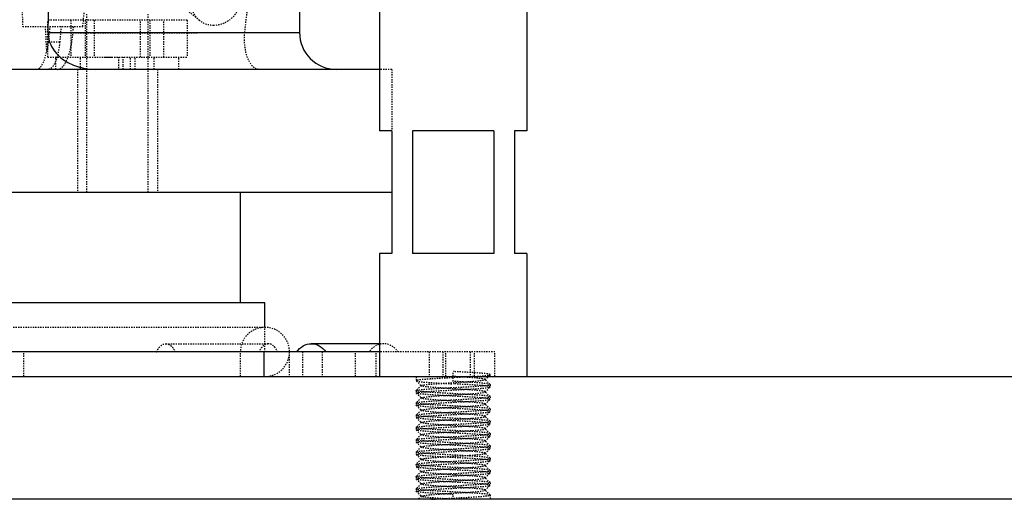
# Model space of a CAD drawing. Header units: millimetres. Extents: x -24622 to 57, y -1603 to 1112.
# Tile 81 of 219: x -1937 to -1857, y 586 to 625. Entities that reach past the tile are written whole.
import ezdxf

# ---------------------------------------------------------------- set-up
doc = ezdxf.new("R2010")
doc.units = ezdxf.units.MM
doc.linetypes.add('HIDDEN', pattern=[0.2, 0.1, -0.1])
doc.layers.add('02___PRT_ALL_AXES', color=7, linetype='Continuous')
doc.layers.add('DEFAULT_2', color=8, linetype='HIDDEN')

msp = doc.modelspace()

# ---------------------------------------------------------------- linework, layer by layer
at = {"color": 7, "linetype": 'Continuous'}
for p, q in [((-1914.006, 671.121), (-1914.006, 624.121)), ((-1934.448, 624.121), (-1914.006, 624.121)), ((-1907.506, 621.121), (-2021.507, 621.121)), ((-1906.506, 616.121), (-1907.506, 616.121)), ((-1906.506, 616.121), (-1906.506, 606.121)), ((-1898.189, 616.121), (-1904.822, 616.121)), ((-1904.822, 616.121), (-1904.822, 606.121)), ((-1898.189, 616.121), (-1898.189, 606.121)), ((-1895.506, 616.121), (-1896.506, 616.121)), ((-1896.506, 616.121), (-1896.506, 606.121)), ((-2021.507, 611.121), (-1906.504, 611.121)), ((-1918.815, 602.121), (-1918.815, 611.121)), ((-1906.506, 606.121), (-1907.506, 606.121)), ((-1898.189, 606.121), (-1904.822, 606.121)), ((-1895.506, 606.121), (-1896.506, 606.121)), ((-1916.815, 602.121), (-1940.815, 602.121)), ((-1916.815, 600.121), (-1916.815, 602.121)), ((-1907.506, 598.789), (-1913.048, 598.789)), ((-1907.506, 598.121), (-1969.62, 598.121)), ((-1916.911, 598.121), (-1916.911, 596.121)), ((-2058.506, 596.121), (-1788.506, 596.121)), ((-1788.506, 586.121), (-2058.506, 586.121))]:
    msp.add_line(p, q, dxfattribs=at)
msp.add_arc((-1911.006, 624.121), 3, 180, 270, dxfattribs=at)
for points, start_tangent, end_tangent in [([(-1934.448, 624.121), (-1933.563, 671.121)], (0.019172, 0.999816), (0.018484, 0.999829)), ([(-1934.448, 624.121), (-1934.358, 623.445), (-1934.079, 622.824), (-1933.134, 621.865), (-1931.912, 621.305), (-1930.583, 621.121)], (-0.019172, -0.999816), (1, 0)), ([(-1914.232, 598.121), (-1913.697, 598.615), (-1913.048, 598.789)], (0.578234, 0.815871), (1, -0.000002)), ([(-1913.048, 598.789), (-1912.4, 598.615), (-1911.865, 598.121)], (1, -0.000002), (0.578234, -0.815871))]:
    msp.add_spline(points, degree=3, dxfattribs=dict(at, start_tangent=start_tangent, end_tangent=end_tangent))
at = {"layer": '02___PRT_ALL_AXES', "color": 7, "linetype": 'Continuous'}
for p, q in [((-1907.506, 626.121), (-1907.506, 616.121)), ((-1895.506, 626.121), (-1895.506, 616.121)), ((-1907.506, 606.121), (-1907.506, 596.121)), ((-1895.506, 606.121), (-1895.506, 596.121))]:
    msp.add_line(p, q, dxfattribs=at)
at = {"layer": '02___PRT_ALL_AXES', "color": 8, "linetype": 'HIDDEN'}
for p, q in [((-1907.506, 596.121), (-1895.506, 596.121)), ((-1904.506, 596.121), (-1904.506, 595.771)), ((-1898.506, 595.471), (-1898.506, 595.271)), ((-1904.506, 594.971), (-1904.506, 594.771)), ((-1898.506, 594.471), (-1898.506, 594.271)), ((-1904.506, 593.971), (-1904.506, 593.771)), ((-1898.506, 593.471), (-1898.506, 593.271)), ((-1904.506, 592.971), (-1904.506, 592.771)), ((-1904.506, 591.971), (-1904.506, 591.771)), ((-1898.506, 592.471), (-1898.506, 592.271)), ((-1898.506, 591.471), (-1898.506, 591.271)), ((-1904.506, 590.971), (-1904.506, 590.771)), ((-1898.506, 590.471), (-1898.506, 590.271)), ((-1904.506, 589.971), (-1904.506, 589.771)), ((-1898.506, 589.471), (-1898.506, 589.271)), ((-1904.506, 588.971), (-1904.506, 588.771)), ((-1904.506, 587.971), (-1904.506, 587.771)), ((-1898.506, 588.471), (-1898.506, 588.271)), ((-1898.506, 587.471), (-1898.506, 587.271)), ((-1904.506, 586.971), (-1904.506, 586.771)), ((-1898.506, 586.471), (-1898.506, 586.121))]:
    msp.add_line(p, q, dxfattribs=at)
at = {"layer": 'DEFAULT_2', "color": 8, "linetype": 'HIDDEN'}
for p, q in [((-1922.136, 625.1), (-1924.966, 627.429)), ((-1931.315, 611.121), (-1931.315, 625.621)), ((-1926.315, 611.121), (-1926.315, 625.621)), ((-1934.482, 622.121), (-1934.482, 625.121)), ((-1923.147, 625.121), (-1934.482, 625.121)), ((-1932.602, 625.121), (-1932.602, 622.121)), ((-1931.44, 625.121), (-1931.44, 622.121)), ((-1930.694, 625.121), (-1930.694, 622.121)), ((-1926.935, 622.121), (-1926.935, 625.121)), ((-1926.19, 625.121), (-1926.19, 622.121)), ((-1925.027, 622.121), (-1925.027, 625.121)), ((-1923.147, 625.121), (-1923.147, 622.121)), ((-1936.523, 624.621), (-1931.63, 624.621)), ((-1933.398, 624.621), (-1933.51, 623.345)), ((-1932.434, 624.086), (-1932.387, 624.621)), ((-1932.434, 624.086), (-1918.456, 624.117)), ((-1933.51, 623.345), (-1934.434, 623.345)), ((-1934.482, 622.121), (-1923.147, 622.121)), ((-1933.815, 621.121), (-1933.815, 622.121)), ((-1931.815, 621.121), (-1931.815, 622.121)), ((-1929.769, 622.121), (-1929.29, 622.121)), ((-1928.741, 622.121), (-1928.741, 621.121)), ((-1927.759, 621.121), (-1927.759, 622.121)), ((-1927.375, 621.121), (-1927.372, 622.121)), ((-1925.815, 621.121), (-1925.815, 622.121)), ((-1923.815, 621.121), (-1923.815, 622.121)), ((-1932.065, 621.121), (-1932.065, 611.121)), ((-1928.356, 621.121), (-1928.355, 621.454)), ((-1925.565, 621.121), (-1925.565, 611.121)), ((-1906.504, 621.121), (-1907.506, 621.121)), ((-1906.506, 621.121), (-1906.506, 616.121)), ((-1916.994, 600.121), (-1940.636, 600.121)), ((-1916.815, 598.121), (-1916.815, 600.121)), ((-1924.873, 598.789), (-1916.545, 598.789)), ((-1907.166, 598.789), (-1907.506, 598.789)), ((-1936.432, 596.121), (-1936.432, 598.121)), ((-1918.815, 596.121), (-1918.815, 598.121)), ((-1914.843, 598.121), (-1914.843, 596.121)), ((-1913.748, 598.121), (-1913.748, 596.121)), ((-1912.154, 598.121), (-1912.154, 596.121)), ((-1909.439, 596.121), (-1909.439, 598.121)), ((-1907.758, 596.121), (-1907.758, 598.121)), ((-1898.111, 598.121), (-1907.506, 598.121)), ((-1903.449, 598.121), (-1903.449, 596.121)), ((-1902.354, 598.121), (-1902.354, 596.121)), ((-1902.101, 596.121), (-1902.101, 598.121)), ((-1900.121, 598.121), (-1900.121, 596.121)), ((-1899.762, 596.121), (-1899.762, 598.121)), ((-1898.111, 596.121), (-1898.111, 598.121)), ((-1901.506, 595.721), (-1901.506, 596.521)), ((-1898.91, 595.862), (-1898.51, 596.263)), ((-1898.51, 595.48), (-1898.91, 595.881)), ((-1898.91, 595.862), (-1898.91, 595.881)), ((-1898.51, 596.263), (-1898.506, 596.271)), ((-1898.506, 596.121), (-1898.506, 596.271)), ((-1904.506, 595.771), (-1904.501, 595.763)), ((-1904.501, 595.763), (-1904.101, 595.362)), ((-1904.101, 595.381), (-1904.501, 594.98)), ((-1904.101, 595.362), (-1904.101, 595.381)), ((-1898.91, 594.862), (-1898.51, 595.263)), ((-1898.506, 595.471), (-1898.51, 595.48)), ((-1898.51, 595.263), (-1898.506, 595.271)), ((-1904.506, 594.971), (-1904.501, 594.98)), ((-1904.501, 594.763), (-1904.506, 594.771)), ((-1904.501, 594.763), (-1904.101, 594.362)), ((-1904.101, 594.381), (-1904.501, 593.98)), ((-1898.51, 594.48), (-1898.91, 594.881)), ((-1898.91, 594.862), (-1898.91, 594.881)), ((-1898.91, 593.862), (-1898.51, 594.263)), ((-1898.506, 594.471), (-1898.51, 594.48)), ((-1898.51, 594.263), (-1898.506, 594.271)), ((-1904.506, 593.971), (-1904.501, 593.98)), ((-1904.501, 593.763), (-1904.506, 593.771)), ((-1904.501, 593.763), (-1904.101, 593.362)), ((-1898.51, 593.48), (-1898.91, 593.881)), ((-1898.91, 593.862), (-1898.91, 593.881)), ((-1898.506, 593.471), (-1898.51, 593.48)), ((-1904.506, 592.971), (-1904.501, 592.98)), ((-1904.501, 592.763), (-1904.506, 592.771)), ((-1904.101, 593.381), (-1904.501, 592.98)), ((-1904.501, 592.763), (-1904.101, 592.362)), ((-1904.101, 593.362), (-1904.101, 593.381)), ((-1898.91, 592.862), (-1898.51, 593.263)), ((-1898.51, 592.48), (-1898.91, 592.881)), ((-1898.51, 593.263), (-1898.506, 593.271)), ((-1904.506, 591.971), (-1904.501, 591.98)), ((-1904.101, 592.381), (-1904.501, 591.98)), ((-1904.101, 592.362), (-1904.101, 592.381)), ((-1898.91, 591.862), (-1898.51, 592.263)), ((-1898.51, 591.48), (-1898.91, 591.881)), ((-1898.91, 591.862), (-1898.91, 591.881)), ((-1898.506, 592.471), (-1898.51, 592.48)), ((-1898.51, 592.263), (-1898.506, 592.271)), ((-1904.501, 591.763), (-1904.506, 591.771)), ((-1904.501, 591.763), (-1904.101, 591.362)), ((-1904.101, 591.381), (-1904.501, 590.98)), ((-1904.101, 591.362), (-1904.101, 591.381)), ((-1898.91, 590.862), (-1898.51, 591.263)), ((-1898.506, 591.471), (-1898.51, 591.48)), ((-1898.51, 591.263), (-1898.506, 591.271)), ((-1904.506, 590.971), (-1904.501, 590.98)), ((-1904.501, 590.763), (-1904.506, 590.771)), ((-1904.501, 590.763), (-1904.101, 590.362)), ((-1904.101, 590.381), (-1904.501, 589.98)), ((-1904.101, 590.362), (-1904.101, 590.381)), ((-1898.51, 590.48), (-1898.91, 590.881)), ((-1898.91, 590.862), (-1898.91, 590.881)), ((-1898.91, 589.862), (-1898.51, 590.263)), ((-1898.506, 590.471), (-1898.51, 590.48)), ((-1898.51, 590.263), (-1898.506, 590.271)), ((-1904.506, 589.971), (-1904.501, 589.98)), ((-1904.501, 589.763), (-1904.506, 589.771)), ((-1904.501, 589.763), (-1904.101, 589.362)), ((-1898.51, 589.48), (-1898.91, 589.881)), ((-1898.91, 589.862), (-1898.91, 589.881)), ((-1898.506, 589.471), (-1898.51, 589.48)), ((-1904.506, 588.971), (-1904.501, 588.98)), ((-1904.501, 588.763), (-1904.506, 588.771)), ((-1904.101, 589.381), (-1904.501, 588.98)), ((-1904.501, 588.763), (-1904.101, 588.362)), ((-1898.91, 588.862), (-1898.51, 589.263)), ((-1898.51, 588.48), (-1898.91, 588.881)), ((-1898.91, 588.862), (-1898.91, 588.881)), ((-1898.51, 589.263), (-1898.506, 589.271)), ((-1904.506, 587.971), (-1904.501, 587.98)), ((-1904.101, 588.381), (-1904.501, 587.98)), ((-1904.101, 588.362), (-1904.101, 588.381)), ((-1898.91, 587.862), (-1898.51, 588.263)), ((-1898.51, 587.48), (-1898.91, 587.881)), ((-1898.506, 588.471), (-1898.51, 588.48)), ((-1898.51, 588.263), (-1898.506, 588.271)), ((-1904.501, 587.763), (-1904.506, 587.771)), ((-1904.501, 587.763), (-1904.101, 587.362)), ((-1904.101, 587.381), (-1904.501, 586.98)), ((-1904.101, 587.362), (-1904.101, 587.381)), ((-1898.91, 586.862), (-1898.51, 587.263)), ((-1898.506, 587.471), (-1898.51, 587.48)), ((-1898.51, 587.263), (-1898.506, 587.271)), ((-1904.506, 586.971), (-1904.501, 586.98)), ((-1904.501, 586.763), (-1904.506, 586.771)), ((-1904.501, 586.763), (-1904.101, 586.362)), ((-1904.101, 586.381), (-1904.36, 586.121)), ((-1904.101, 586.362), (-1904.101, 586.381)), ((-1901.506, 586.121), (-1901.506, 586.521)), ((-1898.51, 586.48), (-1898.91, 586.881)), ((-1898.91, 586.862), (-1898.91, 586.881)), ((-1898.506, 586.471), (-1898.51, 586.48)), ((-1898.506, 586.121), (-1904.359, 586.121))]:
    msp.add_line(p, q, dxfattribs=at)
for centre, radius, start, end in [((-2643.766, 704.776), 729.781, 353.654474, 354.696609), ((-2231.695, 622.342), 303.341, 359.83227, 359.95824), ((-1916.815, 598.121), 2, 270, 180)]:
    msp.add_arc(centre, radius, start, end, dxfattribs=at)
for centre, major_axis, ratio, start_param, end_param in [((-1962.903, 2442.576), (-31.797, 1926.568), 0.005681, -3.527495, -3.479072), ((-1962.903, 630.253), (11.69, 125.468), 0.251308, -1.592279, -1.581388), ((-1964.792, 2554.44), (-32.255, 1954.276), 0.005681, -3.300058, -3.293278), ((-1964.792, 641.352), (11.858, 127.273), 0.251308, -1.68931, -1.679189), ((-1935.448, 624.121), (-0.055, 3), 0.325469, -3.147601, -2.117857)]:
    msp.add_ellipse(centre, major_axis=major_axis, ratio=ratio, start_param=start_param, end_param=end_param, dxfattribs=at)
for points, start_tangent, end_tangent in [([(-1922.136, 625.1), (-1922.526, 625.553), (-1922.749, 626.118), (-1922.628, 627.364), (-1921.818, 628.367), (-1920.624, 628.75)], (-0.772164, 0.635423), (1, 0)), ([(-1919.467, 628.343), (-1919.076, 627.89), (-1918.853, 627.325), (-1918.974, 626.079), (-1919.784, 625.076), (-1920.978, 624.693)], (0.772164, -0.635423), (-1, 0)), ([(-1920.978, 624.693), (-1921.598, 624.797), (-1922.136, 625.1)], (-1, 0), (-0.772164, 0.635423)), ([(-1933.692, 621.121), (-1933.48, 621.175), (-1933.273, 621.334), (-1933.078, 621.594), (-1932.899, 621.948), (-1932.609, 622.899), (-1932.434, 624.086)], (1, 0), (0.086906, 0.996217)), ([(-1917.327, 621.121), (-1918.14, 621.856), (-1918.302, 622.279), (-1918.421, 622.802), (-1918.46, 624.117)], (-1, 0), (0.106759, 0.994285)), ([(-1934.434, 623.345), (-1934.462, 623.144), (-1934.586, 622.576)], (-0.122506, -0.992468), (-0.27178, -0.962359)), ([(-1933.51, 623.345), (-1933.641, 622.455), (-1933.859, 621.741), (-1933.993, 621.476), (-1934.139, 621.281), (-1934.453, 621.121)], (-0.086906, -0.996217), (-1, 0)), ([(-1925.63, 598.121), (-1925.473, 598.403), (-1925.288, 598.615), (-1925.085, 598.745), (-1924.873, 598.789)], (0.413042, 0.910712), (1, -0.000002)), ([(-1924.873, 598.789), (-1924.661, 598.745), (-1924.458, 598.615), (-1924.273, 598.403), (-1924.115, 598.121)], (1, -0.000002), (0.413042, -0.910712)), ([(-1916.545, 598.789), (-1916.757, 598.745), (-1916.96, 598.615), (-1917.144, 598.403), (-1917.302, 598.121)], (-1, -0.000002), (-0.413042, -0.910712)), ([(-1915.787, 598.121), (-1915.945, 598.403), (-1916.13, 598.615), (-1916.333, 598.745), (-1916.545, 598.789)], (-0.413042, 0.910712), (-1, -0.000002)), ([(-1907.166, 598.789), (-1907.814, 598.615), (-1908.349, 598.121)], (-1, -0.000002), (-0.578234, -0.815871)), ([(-1905.982, 598.121), (-1906.517, 598.615), (-1907.166, 598.789)], (-0.578234, 0.815871), (-1, -0.000002)), ([(-1899.742, 596.121), (-1900.467, 596.078), (-1901.27, 596.034), (-1902.091, 595.99), (-1902.868, 595.946), (-1903.221, 595.924), (-1903.542, 595.903), (-1903.825, 595.881), (-1904.063, 595.859), (-1904.254, 595.837), (-1904.393, 595.815), (-1904.477, 595.793), (-1904.498, 595.782), (-1904.506, 595.771)], (-0.997857, -0.065435), (0.001555, -0.999999)), ([(-1904.101, 595.381), (-1904.074, 595.396), (-1904.025, 595.411), (-1903.953, 595.426), (-1903.86, 595.441), (-1903.745, 595.456), (-1903.611, 595.471), (-1903.287, 595.501), (-1902.9, 595.531), (-1902.464, 595.561), (-1901.993, 595.591), (-1901.506, 595.621), (-1901.018, 595.651), (-1900.547, 595.681), (-1900.111, 595.711), (-1899.724, 595.741), (-1899.401, 595.771), (-1899.266, 595.786), (-1899.152, 595.802), (-1899.058, 595.817), (-1898.986, 595.832), (-1898.937, 595.847), (-1898.91, 595.862)], (0.705648, 0.708562), (0.70687, 0.707344)), ([(-1898.506, 596.271), (-1898.52, 596.287), (-1898.563, 596.303), (-1898.635, 596.318), (-1898.734, 596.334), (-1898.86, 596.349), (-1899.011, 596.365), (-1899.384, 596.396), (-1899.839, 596.428), (-1900.357, 596.459), (-1900.92, 596.49), (-1901.506, 596.521)], (-0.001664, 0.999999), (-0.998596, 0.052977)), ([(-1898.91, 595.881), (-1898.937, 595.896), (-1898.986, 595.911), (-1899.058, 595.926), (-1899.152, 595.941), (-1899.266, 595.956), (-1899.401, 595.971), (-1899.724, 596.001), (-1900.111, 596.031), (-1900.547, 596.061), (-1901.018, 596.091), (-1901.506, 596.121)], (-0.706967, 0.707246), (-0.998132, 0.061099)), ([(-1899.742, 596.121), (-1899.25, 596.157), (-1899.045, 596.174), (-1898.87, 596.192), (-1898.727, 596.21), (-1898.619, 596.227), (-1898.546, 596.245), (-1898.523, 596.254), (-1898.51, 596.263)], (0.997857, 0.065435), (0.70704, 0.707174)), ([(-1904.501, 595.763), (-1904.473, 595.748), (-1904.418, 595.733), (-1904.336, 595.718), (-1904.229, 595.702), (-1904.098, 595.687), (-1903.943, 595.672), (-1903.57, 595.642), (-1903.122, 595.612), (-1902.617, 595.582), (-1902.071, 595.552), (-1901.506, 595.521)], (0.706402, -0.707811), (0.998596, -0.052977)), ([(-1904.501, 594.98), (-1904.473, 594.995), (-1904.418, 595.01), (-1904.336, 595.025), (-1904.229, 595.04), (-1904.098, 595.055), (-1903.943, 595.07), (-1903.57, 595.101), (-1903.122, 595.131), (-1902.617, 595.161), (-1902.071, 595.191), (-1901.506, 595.221)], (0.707217, 0.706997), (0.998596, 0.052977)), ([(-1898.91, 594.881), (-1898.937, 594.896), (-1898.986, 594.911), (-1899.058, 594.926), (-1899.152, 594.941), (-1899.266, 594.956), (-1899.401, 594.971), (-1899.724, 595.001), (-1900.324, 595.046), (-1901.018, 595.091), (-1901.751, 595.136), (-1902.464, 595.181), (-1902.795, 595.204), (-1903.101, 595.226), (-1903.374, 595.249), (-1903.611, 595.271), (-1903.805, 595.294), (-1903.953, 595.317), (-1904.052, 595.339), (-1904.083, 595.35), (-1904.101, 595.362)], (-0.706485, 0.707728), (-0.705774, 0.708437)), ([(-1898.51, 595.48), (-1898.538, 595.495), (-1898.594, 595.51), (-1898.675, 595.525), (-1898.782, 595.54), (-1898.913, 595.555), (-1899.068, 595.57), (-1899.441, 595.601), (-1899.889, 595.631), (-1900.394, 595.661), (-1900.94, 595.691), (-1901.506, 595.721)], (-0.707217, 0.706997), (-0.998596, 0.052977)), ([(-1898.506, 595.271), (-1898.52, 595.287), (-1898.563, 595.303), (-1898.635, 595.318), (-1898.734, 595.334), (-1898.86, 595.349), (-1899.011, 595.365), (-1899.384, 595.396), (-1899.839, 595.428), (-1900.357, 595.459), (-1900.92, 595.49), (-1901.506, 595.521)], (0, 1), (-0.998596, 0.052977)), ([(-1901.506, 595.221), (-1900.92, 595.253), (-1900.357, 595.284), (-1899.839, 595.315), (-1899.384, 595.346), (-1899.011, 595.378), (-1898.86, 595.393), (-1898.734, 595.409), (-1898.635, 595.424), (-1898.563, 595.44), (-1898.52, 595.456), (-1898.506, 595.471)], (0.998596, 0.052977), (0, 1)), ([(-1901.506, 595.021), (-1900.94, 595.052), (-1900.394, 595.082), (-1899.889, 595.112), (-1899.441, 595.142), (-1899.068, 595.172), (-1898.913, 595.187), (-1898.782, 595.202), (-1898.675, 595.218), (-1898.594, 595.233), (-1898.538, 595.248), (-1898.51, 595.263)], (0.998596, 0.052977), (0.707217, 0.706996)), ([(-1904.506, 594.771), (-1904.491, 594.787), (-1904.448, 594.803), (-1904.376, 594.818), (-1904.277, 594.834), (-1904.151, 594.849), (-1904, 594.865), (-1903.627, 594.896), (-1903.172, 594.928), (-1902.654, 594.959), (-1902.091, 594.99), (-1901.506, 595.021)], (0, 1), (0.998596, 0.052977)), ([(-1901.506, 594.721), (-1902.091, 594.753), (-1902.654, 594.784), (-1903.172, 594.815), (-1903.627, 594.846), (-1904, 594.878), (-1904.151, 594.893), (-1904.277, 594.909), (-1904.376, 594.924), (-1904.448, 594.94), (-1904.491, 594.956), (-1904.506, 594.971)], (-0.998596, 0.052977), (0, 1)), ([(-1901.506, 594.521), (-1902.071, 594.552), (-1902.617, 594.582), (-1903.122, 594.612), (-1903.57, 594.642), (-1903.943, 594.672), (-1904.098, 594.687), (-1904.229, 594.702), (-1904.336, 594.718), (-1904.418, 594.733), (-1904.473, 594.748), (-1904.501, 594.763)], (-0.998596, 0.052977), (-0.707217, 0.706996)), ([(-1904.101, 594.362), (-1904.106, 594.371), (-1904.101, 594.381)], (-0.707144, 0.70707), (0.70721, 0.707003)), ([(-1904.101, 594.381), (-1904.074, 594.396), (-1904.025, 594.411), (-1903.953, 594.426), (-1903.86, 594.441), (-1903.745, 594.456), (-1903.611, 594.471), (-1903.287, 594.501), (-1902.687, 594.546), (-1901.993, 594.591), (-1901.261, 594.636), (-1900.547, 594.681), (-1900.216, 594.704), (-1899.911, 594.726), (-1899.637, 594.749), (-1899.401, 594.771), (-1899.206, 594.794), (-1899.058, 594.817), (-1898.959, 594.839), (-1898.928, 594.85), (-1898.91, 594.862)], (0.70721, 0.707003), (0.706346, 0.707867)), ([(-1898.91, 593.881), (-1898.937, 593.896), (-1898.986, 593.911), (-1899.058, 593.926), (-1899.152, 593.941), (-1899.266, 593.956), (-1899.401, 593.971), (-1899.724, 594.001), (-1900.111, 594.031), (-1900.547, 594.061), (-1901.018, 594.091), (-1901.506, 594.121), (-1901.993, 594.151), (-1902.464, 594.181), (-1902.9, 594.211), (-1903.287, 594.241), (-1903.611, 594.271), (-1903.745, 594.286), (-1903.86, 594.302), (-1903.953, 594.317), (-1904.025, 594.332), (-1904.074, 594.347), (-1904.101, 594.362)], (-0.705807, 0.708405), (-0.707144, 0.70707)), ([(-1898.51, 594.48), (-1898.538, 594.495), (-1898.594, 594.51), (-1898.675, 594.525), (-1898.782, 594.54), (-1898.913, 594.555), (-1899.068, 594.57), (-1899.441, 594.601), (-1899.889, 594.631), (-1900.394, 594.661), (-1900.94, 594.691), (-1901.506, 594.721)], (-0.707217, 0.706997), (-0.998596, 0.052977)), ([(-1898.506, 594.271), (-1898.52, 594.287), (-1898.563, 594.303), (-1898.635, 594.318), (-1898.734, 594.334), (-1898.86, 594.349), (-1899.011, 594.365), (-1899.384, 594.396), (-1899.839, 594.428), (-1900.357, 594.459), (-1900.92, 594.49), (-1901.506, 594.521)], (0, 1), (-0.998596, 0.052977)), ([(-1901.506, 594.221), (-1900.92, 594.253), (-1900.357, 594.284), (-1899.839, 594.315), (-1899.384, 594.346), (-1899.011, 594.378), (-1898.86, 594.393), (-1898.734, 594.409), (-1898.635, 594.424), (-1898.563, 594.44), (-1898.52, 594.456), (-1898.506, 594.471)], (0.998596, 0.052977), (0, 1)), ([(-1901.506, 594.021), (-1900.94, 594.052), (-1900.394, 594.082), (-1899.889, 594.112), (-1899.441, 594.142), (-1899.068, 594.172), (-1898.913, 594.187), (-1898.782, 594.202), (-1898.675, 594.218), (-1898.594, 594.233), (-1898.538, 594.248), (-1898.51, 594.263)], (0.998596, 0.052977), (0.707217, 0.706996)), ([(-1904.506, 593.771), (-1904.491, 593.787), (-1904.448, 593.803), (-1904.376, 593.818), (-1904.277, 593.834), (-1904.151, 593.849), (-1904, 593.865), (-1903.627, 593.896), (-1903.172, 593.928), (-1902.654, 593.959), (-1902.091, 593.99), (-1901.506, 594.021)], (0, 1), (0.998596, 0.052977)), ([(-1901.506, 593.721), (-1902.091, 593.753), (-1902.654, 593.784), (-1903.172, 593.815), (-1903.627, 593.846), (-1904, 593.878), (-1904.151, 593.893), (-1904.277, 593.909), (-1904.376, 593.924), (-1904.448, 593.94), (-1904.491, 593.956), (-1904.506, 593.971)], (-0.998596, 0.052977), (0, 1)), ([(-1904.501, 593.98), (-1904.473, 593.995), (-1904.418, 594.01), (-1904.336, 594.025), (-1904.229, 594.04), (-1904.098, 594.055), (-1903.943, 594.07), (-1903.57, 594.101), (-1903.122, 594.131), (-1902.617, 594.161), (-1902.071, 594.191), (-1901.506, 594.221)], (0.707217, 0.706997), (0.998596, 0.052977)), ([(-1901.506, 593.521), (-1902.071, 593.552), (-1902.617, 593.582), (-1903.122, 593.612), (-1903.57, 593.642), (-1903.943, 593.672), (-1904.098, 593.687), (-1904.229, 593.702), (-1904.336, 593.718), (-1904.418, 593.733), (-1904.473, 593.748), (-1904.501, 593.763)], (-0.998596, 0.052977), (-0.707217, 0.706996)), ([(-1904.101, 593.381), (-1904.074, 593.396), (-1904.025, 593.411), (-1903.953, 593.426), (-1903.86, 593.441), (-1903.745, 593.456), (-1903.611, 593.471), (-1903.287, 593.501), (-1902.687, 593.546), (-1901.993, 593.591), (-1901.261, 593.636), (-1900.547, 593.681), (-1900.216, 593.704), (-1899.911, 593.726), (-1899.637, 593.749), (-1899.401, 593.771), (-1899.206, 593.794), (-1899.058, 593.817), (-1898.959, 593.839), (-1898.928, 593.85), (-1898.91, 593.862)], (0.706086, 0.708126), (0.706086, 0.708126)), ([(-1898.51, 593.48), (-1898.538, 593.495), (-1898.594, 593.51), (-1898.675, 593.525), (-1898.782, 593.54), (-1898.913, 593.555), (-1899.068, 593.57), (-1899.441, 593.601), (-1899.889, 593.631), (-1900.394, 593.661), (-1900.94, 593.691), (-1901.506, 593.721)], (-0.707217, 0.706997), (-0.998596, 0.052977)), ([(-1898.506, 593.271), (-1898.52, 593.287), (-1898.563, 593.303), (-1898.635, 593.318), (-1898.734, 593.334), (-1898.86, 593.349), (-1899.011, 593.365), (-1899.384, 593.396), (-1899.839, 593.428), (-1900.357, 593.459), (-1900.92, 593.49), (-1901.506, 593.521)], (-0.002391, 0.999997), (-0.998596, 0.052977)), ([(-1901.506, 593.221), (-1900.92, 593.253), (-1900.357, 593.284), (-1899.839, 593.315), (-1899.384, 593.346), (-1899.011, 593.378), (-1898.86, 593.393), (-1898.734, 593.409), (-1898.635, 593.424), (-1898.563, 593.44), (-1898.52, 593.456), (-1898.506, 593.471)], (0.998596, 0.052977), (0, 1)), ([(-1904.506, 592.771), (-1904.491, 592.787), (-1904.448, 592.803), (-1904.376, 592.818), (-1904.277, 592.834), (-1904.151, 592.849), (-1904, 592.865), (-1903.627, 592.896), (-1903.172, 592.928), (-1902.654, 592.959), (-1902.091, 592.99), (-1901.506, 593.021)], (0, 1), (0.998596, 0.052977)), ([(-1901.506, 592.721), (-1902.091, 592.753), (-1902.654, 592.784), (-1903.172, 592.815), (-1903.627, 592.846), (-1904, 592.878), (-1904.151, 592.893), (-1904.277, 592.909), (-1904.376, 592.924), (-1904.448, 592.94), (-1904.491, 592.956), (-1904.506, 592.971)], (-0.998596, 0.052977), (0, 1)), ([(-1904.501, 592.98), (-1904.473, 592.995), (-1904.418, 593.01), (-1904.336, 593.025), (-1904.229, 593.04), (-1904.098, 593.055), (-1903.943, 593.07), (-1903.57, 593.101), (-1903.122, 593.131), (-1902.617, 593.161), (-1902.071, 593.191), (-1901.506, 593.221)], (0.707217, 0.706997), (0.998596, 0.052977)), ([(-1901.506, 592.521), (-1902.071, 592.552), (-1902.617, 592.582), (-1903.122, 592.612), (-1903.57, 592.642), (-1903.943, 592.672), (-1904.098, 592.687), (-1904.229, 592.702), (-1904.336, 592.718), (-1904.418, 592.733), (-1904.473, 592.748), (-1904.501, 592.763)], (-0.998596, 0.052977), (-0.707217, 0.706996)), ([(-1898.91, 592.881), (-1898.937, 592.896), (-1898.986, 592.911), (-1899.058, 592.926), (-1899.152, 592.941), (-1899.266, 592.956), (-1899.401, 592.971), (-1899.724, 593.001), (-1900.111, 593.031), (-1900.547, 593.061), (-1901.018, 593.091), (-1901.506, 593.121), (-1901.993, 593.151), (-1902.464, 593.181), (-1902.9, 593.211), (-1903.287, 593.241), (-1903.611, 593.271), (-1903.745, 593.286), (-1903.86, 593.302), (-1903.953, 593.317), (-1904.025, 593.332), (-1904.074, 593.347), (-1904.101, 593.362)], (-0.707296, 0.706918), (-0.705807, 0.708405)), ([(-1904.101, 592.381), (-1904.08, 592.394), (-1904.042, 592.406), (-1903.989, 592.419), (-1903.919, 592.432), (-1903.735, 592.457), (-1903.494, 592.483), (-1903.202, 592.508), (-1902.866, 592.534), (-1902.497, 592.559), (-1902.101, 592.585), (-1901.276, 592.635), (-1900.474, 592.686), (-1899.776, 592.737), (-1899.254, 592.788)], (0.706346, 0.707867), (0.992589, 0.12152)), ([(-1901.506, 593.021), (-1900.006, 593.105), (-1899.384, 593.146), (-1898.907, 593.188)], (0.998596, 0.052977), (0.994418, 0.105511)), ([(-1898.51, 592.48), (-1898.538, 592.495), (-1898.594, 592.51), (-1898.675, 592.525), (-1898.782, 592.54), (-1898.913, 592.555), (-1899.068, 592.57), (-1899.441, 592.601), (-1899.889, 592.631), (-1900.394, 592.661), (-1900.94, 592.691), (-1901.506, 592.721)], (-0.706637, 0.707576), (-0.998596, 0.052977)), ([(-1899.254, 592.788), (-1899.119, 592.806), (-1899.016, 592.825), (-1898.946, 592.843), (-1898.91, 592.862)], (0.992589, 0.12152), (0.706605, 0.707608)), ([(-1898.91, 592.862), (-1898.906, 592.871), (-1898.91, 592.881)], (0.706605, 0.707608), (-0.707296, 0.706918)), ([(-1898.907, 593.188), (-1898.75, 593.207), (-1898.629, 593.225), (-1898.549, 593.244), (-1898.524, 593.254), (-1898.51, 593.263)], (0.994418, 0.105511), (0.706011, 0.708201)), ([(-1904.506, 591.771), (-1904.491, 591.787), (-1904.448, 591.803), (-1904.376, 591.818), (-1904.277, 591.834), (-1904.151, 591.849), (-1904, 591.865), (-1903.627, 591.896), (-1903.172, 591.928), (-1902.654, 591.959), (-1902.091, 591.99), (-1901.506, 592.021)], (0, 1), (0.998596, 0.052977)), ([(-1901.506, 591.721), (-1902.091, 591.753), (-1902.654, 591.784), (-1903.172, 591.815), (-1903.627, 591.846), (-1904, 591.878), (-1904.151, 591.893), (-1904.277, 591.909), (-1904.376, 591.924), (-1904.448, 591.94), (-1904.491, 591.956), (-1904.506, 591.971)], (-0.998596, 0.052977), (0, 1)), ([(-1904.501, 591.98), (-1904.473, 591.995), (-1904.418, 592.01), (-1904.336, 592.025), (-1904.229, 592.04), (-1904.098, 592.055), (-1903.943, 592.07), (-1903.57, 592.101), (-1903.122, 592.131), (-1902.617, 592.161), (-1902.071, 592.191), (-1901.506, 592.221)], (0.707217, 0.706997), (0.998596, 0.052977)), ([(-1898.91, 591.881), (-1898.937, 591.896), (-1898.986, 591.911), (-1899.058, 591.926), (-1899.152, 591.941), (-1899.266, 591.956), (-1899.401, 591.971), (-1899.724, 592.001), (-1900.324, 592.046), (-1901.018, 592.091), (-1901.751, 592.136), (-1902.464, 592.181), (-1902.795, 592.204), (-1903.101, 592.226), (-1903.374, 592.249), (-1903.611, 592.271), (-1903.805, 592.294), (-1903.953, 592.317), (-1904.052, 592.339), (-1904.083, 592.35), (-1904.101, 592.362)], (-0.705774, 0.708437), (-0.706485, 0.707728)), ([(-1904.101, 591.381), (-1904.074, 591.396), (-1904.025, 591.411), (-1903.953, 591.426), (-1903.86, 591.441), (-1903.745, 591.456), (-1903.611, 591.471), (-1903.287, 591.501), (-1902.9, 591.531), (-1902.464, 591.561), (-1901.993, 591.591), (-1901.506, 591.621), (-1901.018, 591.651), (-1900.547, 591.681), (-1900.111, 591.711), (-1899.724, 591.741), (-1899.401, 591.771), (-1899.266, 591.786), (-1899.152, 591.802), (-1899.058, 591.817), (-1898.986, 591.832), (-1898.937, 591.847), (-1898.91, 591.862)], (0.70687, 0.707344), (0.705648, 0.708562)), ([(-1898.506, 592.271), (-1898.52, 592.287), (-1898.563, 592.303), (-1898.635, 592.318), (-1898.734, 592.334), (-1898.86, 592.349), (-1899.011, 592.365), (-1899.384, 592.396), (-1899.839, 592.428), (-1900.357, 592.459), (-1900.92, 592.49), (-1901.506, 592.521)], (0, 1), (-0.998596, 0.052977)), ([(-1901.506, 592.221), (-1900.006, 592.305), (-1899.384, 592.346), (-1898.907, 592.388)], (0.998596, 0.052977), (0.994418, 0.105511)), ([(-1901.506, 592.021), (-1900.94, 592.052), (-1900.394, 592.082), (-1899.889, 592.112), (-1899.441, 592.142), (-1899.068, 592.172), (-1898.913, 592.187), (-1898.782, 592.202), (-1898.675, 592.218), (-1898.594, 592.233), (-1898.538, 592.248), (-1898.51, 592.263)], (0.998596, 0.052977), (0.707217, 0.706996)), ([(-1898.907, 592.388), (-1898.734, 592.409), (-1898.608, 592.43), (-1898.531, 592.45), (-1898.512, 592.461), (-1898.506, 592.471)], (0.994418, 0.105511), (-0.002391, 0.999997)), ([(-1901.506, 591.521), (-1902.071, 591.552), (-1902.617, 591.582), (-1903.122, 591.612), (-1903.57, 591.642), (-1903.943, 591.672), (-1904.098, 591.687), (-1904.229, 591.702), (-1904.336, 591.718), (-1904.418, 591.733), (-1904.473, 591.748), (-1904.501, 591.763)], (-0.998596, 0.052977), (-0.707217, 0.706996)), ([(-1904.501, 590.98), (-1904.473, 590.995), (-1904.418, 591.01), (-1904.336, 591.025), (-1904.229, 591.04), (-1904.098, 591.055), (-1903.943, 591.07), (-1903.57, 591.101), (-1903.122, 591.131), (-1902.617, 591.161), (-1902.071, 591.191), (-1901.506, 591.221)], (0.707217, 0.706997), (0.998596, 0.052977)), ([(-1898.91, 590.881), (-1898.937, 590.896), (-1898.986, 590.911), (-1899.058, 590.926), (-1899.152, 590.941), (-1899.266, 590.956), (-1899.401, 590.971), (-1899.724, 591.001), (-1900.324, 591.046), (-1901.018, 591.091), (-1901.751, 591.136), (-1902.464, 591.181), (-1902.795, 591.204), (-1903.101, 591.226), (-1903.374, 591.249), (-1903.611, 591.271), (-1903.805, 591.294), (-1903.953, 591.317), (-1904.052, 591.339), (-1904.083, 591.35), (-1904.101, 591.362)], (-0.706974, 0.70724), (-0.706974, 0.70724)), ([(-1898.51, 591.48), (-1898.538, 591.495), (-1898.594, 591.51), (-1898.675, 591.525), (-1898.782, 591.54), (-1898.913, 591.555), (-1899.068, 591.57), (-1899.441, 591.601), (-1899.889, 591.631), (-1900.394, 591.661), (-1900.94, 591.691), (-1901.506, 591.721)], (-0.707217, 0.706997), (-0.998596, 0.052977)), ([(-1898.506, 591.271), (-1898.52, 591.287), (-1898.563, 591.303), (-1898.635, 591.318), (-1898.734, 591.334), (-1898.86, 591.349), (-1899.011, 591.365), (-1899.384, 591.396), (-1899.839, 591.428), (-1900.357, 591.459), (-1900.92, 591.49), (-1901.506, 591.521)], (0, 1), (-0.998596, 0.052977)), ([(-1901.506, 591.221), (-1900.92, 591.253), (-1900.357, 591.284), (-1899.839, 591.315), (-1899.384, 591.346), (-1899.011, 591.378), (-1898.86, 591.393), (-1898.734, 591.409), (-1898.635, 591.424), (-1898.563, 591.44), (-1898.52, 591.456), (-1898.506, 591.471)], (0.998596, 0.052977), (0, 1)), ([(-1901.506, 591.021), (-1900.94, 591.052), (-1900.394, 591.082), (-1899.889, 591.112), (-1899.441, 591.142), (-1899.068, 591.172), (-1898.913, 591.187), (-1898.782, 591.202), (-1898.675, 591.218), (-1898.594, 591.233), (-1898.538, 591.248), (-1898.51, 591.263)], (0.998596, 0.052977), (0.707217, 0.706996)), ([(-1904.506, 590.771), (-1904.491, 590.787), (-1904.448, 590.803), (-1904.376, 590.818), (-1904.277, 590.834), (-1904.151, 590.849), (-1904, 590.865), (-1903.627, 590.896), (-1903.172, 590.928), (-1902.654, 590.959), (-1902.091, 590.99), (-1901.506, 591.021)], (0, 1), (0.998596, 0.052977)), ([(-1901.506, 590.721), (-1902.091, 590.753), (-1902.654, 590.784), (-1903.172, 590.815), (-1903.627, 590.846), (-1904, 590.878), (-1904.151, 590.893), (-1904.277, 590.909), (-1904.376, 590.924), (-1904.448, 590.94), (-1904.491, 590.956), (-1904.506, 590.971)], (-0.998596, 0.052977), (0, 1)), ([(-1901.506, 590.521), (-1902.071, 590.552), (-1902.617, 590.582), (-1903.122, 590.612), (-1903.57, 590.642), (-1903.943, 590.672), (-1904.098, 590.687), (-1904.229, 590.702), (-1904.336, 590.718), (-1904.418, 590.733), (-1904.473, 590.748), (-1904.501, 590.763)], (-0.998596, 0.052977), (-0.707217, 0.706996)), ([(-1904.101, 590.381), (-1904.074, 590.396), (-1904.025, 590.411), (-1903.953, 590.426), (-1903.86, 590.441), (-1903.745, 590.456), (-1903.611, 590.471), (-1903.287, 590.501), (-1902.9, 590.531), (-1902.464, 590.561), (-1901.993, 590.591), (-1901.506, 590.621), (-1901.018, 590.651), (-1900.547, 590.681), (-1900.111, 590.711), (-1899.724, 590.741), (-1899.401, 590.771), (-1899.266, 590.786), (-1899.152, 590.802), (-1899.058, 590.817), (-1898.986, 590.832), (-1898.937, 590.847), (-1898.91, 590.862)], (0.705648, 0.708562), (0.70687, 0.707344)), ([(-1898.91, 589.881), (-1898.937, 589.896), (-1898.986, 589.911), (-1899.058, 589.926), (-1899.152, 589.941), (-1899.266, 589.956), (-1899.401, 589.971), (-1899.724, 590.001), (-1900.324, 590.046), (-1901.018, 590.091), (-1901.751, 590.136), (-1902.464, 590.181), (-1902.795, 590.204), (-1903.101, 590.226), (-1903.374, 590.249), (-1903.611, 590.271), (-1903.805, 590.294), (-1903.953, 590.317), (-1904.052, 590.339), (-1904.083, 590.35), (-1904.101, 590.362)], (-0.706485, 0.707728), (-0.705774, 0.708437)), ([(-1898.51, 590.48), (-1898.538, 590.495), (-1898.594, 590.51), (-1898.675, 590.525), (-1898.782, 590.54), (-1898.913, 590.555), (-1899.068, 590.57), (-1899.441, 590.601), (-1899.889, 590.631), (-1900.394, 590.661), (-1900.94, 590.691), (-1901.506, 590.721)], (-0.707217, 0.706997), (-0.998596, 0.052977)), ([(-1898.506, 590.271), (-1898.52, 590.287), (-1898.563, 590.303), (-1898.635, 590.318), (-1898.734, 590.334), (-1898.86, 590.349), (-1899.011, 590.365), (-1899.384, 590.396), (-1899.839, 590.428), (-1900.357, 590.459), (-1900.92, 590.49), (-1901.506, 590.521)], (0, 1), (-0.998596, 0.052977)), ([(-1901.506, 590.221), (-1900.92, 590.253), (-1900.357, 590.284), (-1899.839, 590.315), (-1899.384, 590.346), (-1899.011, 590.378), (-1898.86, 590.393), (-1898.734, 590.409), (-1898.635, 590.424), (-1898.563, 590.44), (-1898.52, 590.456), (-1898.506, 590.471)], (0.998596, 0.052977), (0, 1)), ([(-1901.506, 590.021), (-1900.94, 590.052), (-1900.394, 590.082), (-1899.889, 590.112), (-1899.441, 590.142), (-1899.068, 590.172), (-1898.913, 590.187), (-1898.782, 590.202), (-1898.675, 590.218), (-1898.594, 590.233), (-1898.538, 590.248), (-1898.51, 590.263)], (0.998596, 0.052977), (0.707217, 0.706996)), ([(-1901.506, 589.721), (-1902.091, 589.753), (-1902.654, 589.784), (-1903.172, 589.815), (-1903.627, 589.846), (-1904, 589.878), (-1904.151, 589.893), (-1904.277, 589.909), (-1904.376, 589.924), (-1904.448, 589.94), (-1904.491, 589.956), (-1904.506, 589.971)], (-0.998596, 0.052977), (0, 1)), ([(-1904.506, 589.771), (-1904.499, 589.782), (-1904.48, 589.792), (-1904.403, 589.813), (-1904.277, 589.834), (-1904.104, 589.855)], (-0.002391, 0.999997), (0.994418, 0.105511)), ([(-1904.501, 589.98), (-1904.473, 589.995), (-1904.418, 590.01), (-1904.336, 590.025), (-1904.229, 590.04), (-1904.098, 590.055), (-1903.943, 590.07), (-1903.57, 590.101), (-1903.122, 590.131), (-1902.617, 590.161), (-1902.071, 590.191), (-1901.506, 590.221)], (0.707217, 0.706997), (0.998596, 0.052977)), ([(-1901.506, 589.521), (-1902.071, 589.552), (-1902.617, 589.582), (-1903.122, 589.612), (-1903.57, 589.642), (-1903.943, 589.672), (-1904.098, 589.687), (-1904.229, 589.702), (-1904.336, 589.718), (-1904.418, 589.733), (-1904.473, 589.748), (-1904.501, 589.763)], (-0.998596, 0.052977), (-0.706638, 0.707576)), ([(-1904.104, 589.855), (-1903.627, 589.896), (-1903.006, 589.938), (-1901.506, 590.021)], (0.994418, 0.105511), (0.998596, 0.052977)), ([(-1904.101, 589.381), (-1904.065, 589.399), (-1903.995, 589.418), (-1903.892, 589.436), (-1903.757, 589.455)], (0.706605, 0.707608), (0.992589, 0.12152)), ([(-1903.757, 589.455), (-1903.235, 589.506), (-1902.537, 589.556), (-1901.735, 589.607), (-1900.91, 589.658), (-1900.515, 589.684), (-1900.145, 589.709), (-1899.81, 589.734), (-1899.518, 589.76), (-1899.276, 589.785), (-1899.092, 589.811), (-1899.022, 589.823), (-1898.969, 589.836), (-1898.931, 589.849), (-1898.91, 589.862)], (0.992589, 0.12152), (0.706346, 0.707867)), ([(-1898.51, 589.48), (-1898.538, 589.495), (-1898.594, 589.51), (-1898.675, 589.525), (-1898.782, 589.54), (-1898.913, 589.555), (-1899.068, 589.57), (-1899.441, 589.601), (-1899.889, 589.631), (-1900.394, 589.661), (-1900.94, 589.691), (-1901.506, 589.721)], (-0.707217, 0.706997), (-0.998596, 0.052977)), ([(-1898.506, 589.271), (-1898.52, 589.287), (-1898.563, 589.303), (-1898.635, 589.318), (-1898.734, 589.334), (-1898.86, 589.349), (-1899.011, 589.365), (-1899.384, 589.396), (-1899.839, 589.428), (-1900.357, 589.459), (-1900.92, 589.49), (-1901.506, 589.521)], (0, 1), (-0.998596, 0.052977)), ([(-1901.506, 589.221), (-1900.92, 589.253), (-1900.357, 589.284), (-1899.839, 589.315), (-1899.384, 589.346), (-1899.011, 589.378), (-1898.86, 589.393), (-1898.734, 589.409), (-1898.635, 589.424), (-1898.563, 589.44), (-1898.52, 589.456), (-1898.506, 589.471)], (0.998596, 0.052977), (0, 1)), ([(-1904.506, 588.771), (-1904.491, 588.787), (-1904.448, 588.803), (-1904.376, 588.818), (-1904.277, 588.834), (-1904.151, 588.849), (-1904, 588.865), (-1903.627, 588.896), (-1903.172, 588.928), (-1902.654, 588.959), (-1902.091, 588.99), (-1901.506, 589.021)], (0, 1), (0.998596, 0.052977)), ([(-1901.506, 588.721), (-1902.091, 588.753), (-1902.654, 588.784), (-1903.172, 588.815), (-1903.627, 588.846), (-1904, 588.878), (-1904.151, 588.893), (-1904.277, 588.909), (-1904.376, 588.924), (-1904.448, 588.94), (-1904.491, 588.956), (-1904.506, 588.971)], (-0.998596, 0.052977), (-0.002391, 0.999997)), ([(-1904.501, 588.98), (-1904.487, 588.989), (-1904.462, 588.998), (-1904.382, 589.017), (-1904.262, 589.036), (-1904.104, 589.055)], (0.70601, 0.708201), (0.994418, 0.105511)), ([(-1901.506, 588.521), (-1902.071, 588.552), (-1902.617, 588.582), (-1903.122, 588.612), (-1903.57, 588.642), (-1903.943, 588.672), (-1904.098, 588.687), (-1904.229, 588.702), (-1904.336, 588.718), (-1904.418, 588.733), (-1904.473, 588.748), (-1904.501, 588.763)], (-0.998596, 0.052977), (-0.707217, 0.706996)), ([(-1904.101, 589.362), (-1904.106, 589.371), (-1904.101, 589.381)], (-0.707296, 0.706918), (0.706605, 0.707608)), ([(-1904.104, 589.055), (-1903.627, 589.096), (-1903.006, 589.138), (-1901.506, 589.221)], (0.994418, 0.105511), (0.998596, 0.052977)), ([(-1898.91, 588.881), (-1898.937, 588.896), (-1898.986, 588.911), (-1899.058, 588.926), (-1899.152, 588.941), (-1899.266, 588.956), (-1899.401, 588.971), (-1899.724, 589.001), (-1900.111, 589.031), (-1900.547, 589.061), (-1901.018, 589.091), (-1901.506, 589.121), (-1901.993, 589.151), (-1902.464, 589.181), (-1902.9, 589.211), (-1903.287, 589.241), (-1903.611, 589.271), (-1903.745, 589.286), (-1903.86, 589.302), (-1903.953, 589.317), (-1904.025, 589.332), (-1904.074, 589.347), (-1904.101, 589.362)], (-0.705807, 0.708405), (-0.707296, 0.706918)), ([(-1904.101, 588.381), (-1904.074, 588.396), (-1904.025, 588.411), (-1903.953, 588.426), (-1903.86, 588.441), (-1903.745, 588.456), (-1903.611, 588.471), (-1903.287, 588.501), (-1902.687, 588.546), (-1901.993, 588.591), (-1901.261, 588.636), (-1900.547, 588.681), (-1900.216, 588.704), (-1899.911, 588.726), (-1899.637, 588.749), (-1899.401, 588.771), (-1899.206, 588.794), (-1899.058, 588.817), (-1898.959, 588.839), (-1898.928, 588.85), (-1898.91, 588.862)], (0.706086, 0.708126), (0.706086, 0.708126)), ([(-1901.506, 589.021), (-1900.94, 589.052), (-1900.394, 589.082), (-1899.889, 589.112), (-1899.441, 589.142), (-1899.068, 589.172), (-1898.913, 589.187), (-1898.782, 589.202), (-1898.675, 589.218), (-1898.594, 589.233), (-1898.538, 589.248), (-1898.51, 589.263)], (0.998596, 0.052977), (0.707217, 0.706996)), ([(-1898.51, 588.48), (-1898.538, 588.495), (-1898.594, 588.51), (-1898.675, 588.525), (-1898.782, 588.54), (-1898.913, 588.555), (-1899.068, 588.57), (-1899.441, 588.601), (-1899.889, 588.631), (-1900.394, 588.661), (-1900.94, 588.691), (-1901.506, 588.721)], (-0.707217, 0.706997), (-0.998596, 0.052977)), ([(-1904.506, 587.771), (-1904.491, 587.787), (-1904.448, 587.803), (-1904.376, 587.818), (-1904.277, 587.834), (-1904.151, 587.849), (-1904, 587.865), (-1903.627, 587.896), (-1903.172, 587.928), (-1902.654, 587.959), (-1902.091, 587.99), (-1901.506, 588.021)], (0, 1), (0.998596, 0.052977)), ([(-1901.506, 587.721), (-1902.091, 587.753), (-1902.654, 587.784), (-1903.172, 587.815), (-1903.627, 587.846), (-1904, 587.878), (-1904.151, 587.893), (-1904.277, 587.909), (-1904.376, 587.924), (-1904.448, 587.94), (-1904.491, 587.956), (-1904.506, 587.971)], (-0.998596, 0.052977), (0, 1)), ([(-1904.501, 587.98), (-1904.473, 587.995), (-1904.418, 588.01), (-1904.336, 588.025), (-1904.229, 588.04), (-1904.098, 588.055), (-1903.943, 588.07), (-1903.57, 588.101), (-1903.122, 588.131), (-1902.617, 588.161), (-1902.071, 588.191), (-1901.506, 588.221)], (0.707217, 0.706997), (0.998596, 0.052977)), ([(-1898.91, 587.881), (-1898.937, 587.896), (-1898.986, 587.911), (-1899.058, 587.926), (-1899.152, 587.941), (-1899.266, 587.956), (-1899.401, 587.971), (-1899.724, 588.001), (-1900.111, 588.031), (-1900.547, 588.061), (-1901.018, 588.091), (-1901.506, 588.121), (-1901.993, 588.151), (-1902.464, 588.181), (-1902.9, 588.211), (-1903.287, 588.241), (-1903.611, 588.271), (-1903.745, 588.286), (-1903.86, 588.302), (-1903.953, 588.317), (-1904.025, 588.332), (-1904.074, 588.347), (-1904.101, 588.362)], (-0.707144, 0.70707), (-0.705807, 0.708405)), ([(-1904.101, 587.381), (-1904.074, 587.396), (-1904.025, 587.411), (-1903.953, 587.426), (-1903.86, 587.441), (-1903.745, 587.456), (-1903.611, 587.471), (-1903.287, 587.501), (-1902.687, 587.546), (-1901.993, 587.591), (-1901.261, 587.636), (-1900.547, 587.681), (-1900.216, 587.704), (-1899.911, 587.726), (-1899.637, 587.749), (-1899.401, 587.771), (-1899.206, 587.794), (-1899.058, 587.817), (-1898.959, 587.839), (-1898.928, 587.85), (-1898.91, 587.862)], (0.706346, 0.707867), (0.70721, 0.707003)), ([(-1898.506, 588.271), (-1898.52, 588.287), (-1898.563, 588.303), (-1898.635, 588.318), (-1898.734, 588.334), (-1898.86, 588.349), (-1899.011, 588.365), (-1899.384, 588.396), (-1899.839, 588.428), (-1900.357, 588.459), (-1900.92, 588.49), (-1901.506, 588.521)], (0, 1), (-0.998596, 0.052977)), ([(-1901.506, 588.221), (-1900.92, 588.253), (-1900.357, 588.284), (-1899.839, 588.315), (-1899.384, 588.346), (-1899.011, 588.378), (-1898.86, 588.393), (-1898.734, 588.409), (-1898.635, 588.424), (-1898.563, 588.44), (-1898.52, 588.456), (-1898.506, 588.471)], (0.998596, 0.052977), (0, 1)), ([(-1901.506, 588.021), (-1900.94, 588.052), (-1900.394, 588.082), (-1899.889, 588.112), (-1899.441, 588.142), (-1899.068, 588.172), (-1898.913, 588.187), (-1898.782, 588.202), (-1898.675, 588.218), (-1898.594, 588.233), (-1898.538, 588.248), (-1898.51, 588.263)], (0.998596, 0.052977), (0.707217, 0.706996)), ([(-1898.91, 587.862), (-1898.906, 587.871), (-1898.91, 587.881)], (0.70721, 0.707003), (-0.707144, 0.70707)), ([(-1901.506, 587.521), (-1902.071, 587.552), (-1902.617, 587.582), (-1903.122, 587.612), (-1903.57, 587.642), (-1903.943, 587.672), (-1904.098, 587.687), (-1904.229, 587.702), (-1904.336, 587.718), (-1904.418, 587.733), (-1904.473, 587.748), (-1904.501, 587.763)], (-0.998596, 0.052977), (-0.707217, 0.706996)), ([(-1904.501, 586.98), (-1904.473, 586.995), (-1904.418, 587.01), (-1904.336, 587.025), (-1904.229, 587.04), (-1904.098, 587.055), (-1903.943, 587.07), (-1903.57, 587.101), (-1903.122, 587.131), (-1902.617, 587.161), (-1902.071, 587.191), (-1901.506, 587.221)], (0.707217, 0.706997), (0.998596, 0.052977)), ([(-1898.91, 586.881), (-1898.937, 586.896), (-1898.986, 586.911), (-1899.058, 586.926), (-1899.152, 586.941), (-1899.266, 586.956), (-1899.401, 586.971), (-1899.724, 587.001), (-1900.324, 587.046), (-1901.018, 587.091), (-1901.751, 587.136), (-1902.464, 587.181), (-1902.795, 587.204), (-1903.101, 587.226), (-1903.374, 587.249), (-1903.611, 587.271), (-1903.805, 587.294), (-1903.953, 587.317), (-1904.052, 587.339), (-1904.083, 587.35), (-1904.101, 587.362)], (-0.705774, 0.708437), (-0.706485, 0.707728)), ([(-1898.51, 587.48), (-1898.538, 587.495), (-1898.594, 587.51), (-1898.675, 587.525), (-1898.782, 587.54), (-1898.913, 587.555), (-1899.068, 587.57), (-1899.441, 587.601), (-1899.889, 587.631), (-1900.394, 587.661), (-1900.94, 587.691), (-1901.506, 587.721)], (-0.707217, 0.706997), (-0.998596, 0.052977)), ([(-1898.506, 587.271), (-1898.52, 587.287), (-1898.563, 587.303), (-1898.635, 587.318), (-1898.734, 587.334), (-1898.86, 587.349), (-1899.011, 587.365), (-1899.384, 587.396), (-1899.839, 587.428), (-1900.357, 587.459), (-1900.92, 587.49), (-1901.506, 587.521)], (0, 1), (-0.998596, 0.052977)), ([(-1901.506, 587.221), (-1900.92, 587.253), (-1900.357, 587.284), (-1899.839, 587.315), (-1899.384, 587.346), (-1899.011, 587.378), (-1898.86, 587.393), (-1898.734, 587.409), (-1898.635, 587.424), (-1898.563, 587.44), (-1898.52, 587.456), (-1898.506, 587.471)], (0.998596, 0.052977), (0, 1)), ([(-1901.506, 587.021), (-1900.94, 587.052), (-1900.394, 587.082), (-1899.889, 587.112), (-1899.441, 587.142), (-1899.068, 587.172), (-1898.913, 587.187), (-1898.782, 587.202), (-1898.675, 587.218), (-1898.594, 587.233), (-1898.538, 587.248), (-1898.51, 587.263)], (0.998596, 0.052977), (0.707217, 0.706996)), ([(-1904.506, 586.771), (-1904.491, 586.787), (-1904.448, 586.803), (-1904.376, 586.818), (-1904.277, 586.834), (-1904.151, 586.849), (-1904, 586.865), (-1903.627, 586.896), (-1903.172, 586.928), (-1902.654, 586.959), (-1902.091, 586.99), (-1901.506, 587.021)], (0, 1), (0.998596, 0.052977)), ([(-1901.506, 586.721), (-1902.091, 586.753), (-1902.654, 586.784), (-1903.172, 586.815), (-1903.627, 586.846), (-1904, 586.878), (-1904.151, 586.893), (-1904.277, 586.909), (-1904.376, 586.924), (-1904.448, 586.94), (-1904.491, 586.956), (-1904.506, 586.971)], (-0.998596, 0.052977), (0, 1)), ([(-1901.506, 586.521), (-1902.071, 586.552), (-1902.617, 586.582), (-1903.122, 586.612), (-1903.57, 586.642), (-1903.943, 586.672), (-1904.098, 586.687), (-1904.229, 586.702), (-1904.336, 586.718), (-1904.418, 586.733), (-1904.473, 586.748), (-1904.501, 586.763)], (-0.998596, 0.052977), (-0.707217, 0.706996)), ([(-1904.101, 586.381), (-1904.074, 586.396), (-1904.025, 586.411), (-1903.953, 586.426), (-1903.86, 586.441), (-1903.745, 586.456), (-1903.611, 586.471), (-1903.287, 586.501), (-1902.9, 586.531), (-1902.464, 586.561), (-1901.993, 586.591), (-1901.506, 586.621), (-1901.018, 586.651), (-1900.547, 586.681), (-1900.111, 586.711), (-1899.724, 586.741), (-1899.401, 586.771), (-1899.266, 586.786), (-1899.152, 586.802), (-1899.058, 586.817), (-1898.986, 586.832), (-1898.937, 586.847), (-1898.91, 586.862)], (0.70687, 0.707344), (0.705648, 0.708562)), ([(-1901.506, 586.121), (-1901.993, 586.151), (-1902.464, 586.181), (-1902.9, 586.211), (-1903.287, 586.241), (-1903.611, 586.271), (-1903.745, 586.286), (-1903.86, 586.302), (-1903.953, 586.317), (-1904.025, 586.332), (-1904.074, 586.347), (-1904.101, 586.362)], (-0.998132, 0.061099), (-0.706967, 0.707246)), ([(-1903.269, 586.121), (-1902.544, 586.165), (-1901.741, 586.209), (-1900.92, 586.253), (-1900.144, 586.296), (-1899.79, 586.318), (-1899.469, 586.34), (-1899.187, 586.362), (-1898.948, 586.384), (-1898.757, 586.406), (-1898.618, 586.428), (-1898.534, 586.449), (-1898.513, 586.46), (-1898.506, 586.471)], (0.997857, 0.065435), (-0.001555, 0.999999)), ([(-1898.51, 586.48), (-1898.538, 586.495), (-1898.594, 586.51), (-1898.675, 586.525), (-1898.782, 586.54), (-1898.913, 586.555), (-1899.068, 586.57), (-1899.441, 586.601), (-1899.889, 586.631), (-1900.394, 586.661), (-1900.94, 586.691), (-1901.506, 586.721)], (-0.706402, 0.707811), (-0.998596, 0.052977))]:
    msp.add_spline(points, degree=3, dxfattribs=dict(at, start_tangent=start_tangent, end_tangent=end_tangent))

doc.saveas('drawing.dxf')
